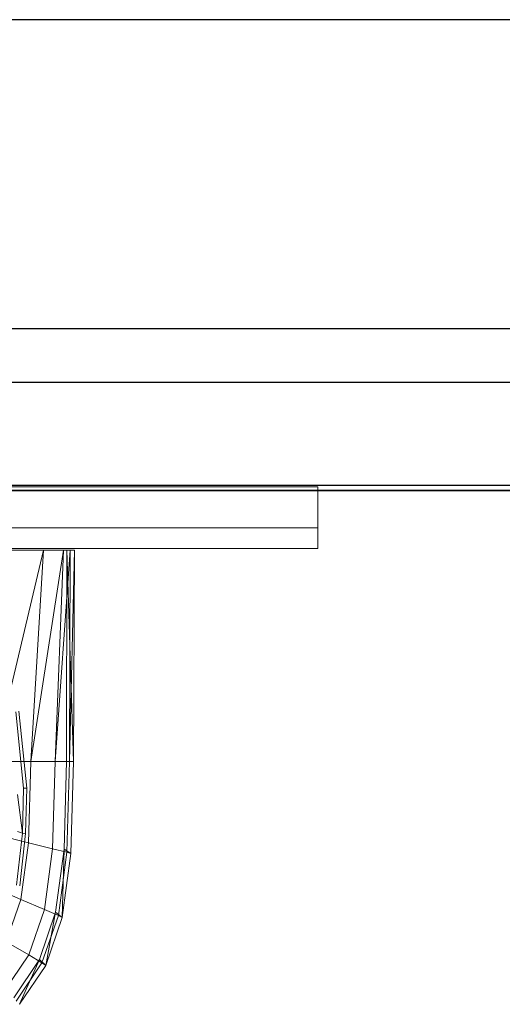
# Model space of a CAD drawing. Header units: metres. Extents: x 391.1 to 427.5, y 12.7 to 28.4.
# Tile 114 of 135: x 409.869 to 410.104, y 27.75 to 28.228. Entities that reach past the tile are written whole.
import ezdxf

# ---------------------------------------------------------------- set-up
doc = ezdxf.new("R2010")
doc.units = ezdxf.units.M
doc.layers.add('01_SUELOS', color=7, linetype='Continuous', lineweight=25, true_color=0x007f00)
for name, color, linetype, lineweight in [('02_MOBILIARIO', 7, 'Continuous', 18), ('A-DETL-____-MBND', 7, 'Continuous', 18), ('A-GENM-____-OTLN', 7, 'Continuous', 18), ('A-WALL-____-MCUT', 7, 'Continuous', 25), ('A-WALL-____-OTLN', 7, 'Continuous', 25)]:
    doc.layers.add(name, color=color, linetype=linetype, lineweight=lineweight)

# ---------------------------------------------------------------- blocks, each defined once
blk = doc.blocks.new('Family - Rentamans P1-154608-04_PCI_P1')
at = {"layer": 'A-DETL-____-MBND', "color": 253, "true_color": 0xaaaaaa}
for p, q in [((0.36146, 0.265), (0.00406, 0.265)), ((0.35008, 0.265), (0.32574, 0.16227)), ((0.35008, 0.265), (0.32734, 0.265)), ((0.35983, 0.265), (0.34405, 0.16227)), ((0.34405, 0.16227), (0.35008, 0.265)), ((0.35983, 0.265), (0.35008, 0.265)), ((0.36308, 0.265), (0.35585, 0.16227)), ((0.35585, 0.16227), (0.35983, 0.265)), ((0.36308, 0.265), (0.35983, 0.265)), ((0.36141, 0.16227), (0.36146, 0.265)), ((0.3648, 0.16227), (0.36146, 0.265)), ((0.36146, 0.265), (0.36526, 0.265)), ((0.36283, 0.16227), (0.36526, 0.265)), ((0.36283, 0.16227), (0.36308, 0.265)), ((0.36526, 0.265), (0.36308, 0.265)), ((0.3648, 0.16227), (0.36526, 0.265)), ((0.33823, 0.18684), (0.34199, 0.14943)), ((0.33669, 0.18639), (0.34041, 0.14934)), ((0.34405, 0.16227), (0.32574, 0.16227)), ((0.34287, 0.1228), (0.34405, 0.16227)), ((0.35585, 0.16227), (0.34405, 0.16227)), ((0.3546, 0.11992), (0.35585, 0.16227)), ((0.36283, 0.16227), (0.35585, 0.16227)), ((0.36016, 0.11975), (0.36141, 0.16227)), ((0.36479, 0.16227), (0.36141, 0.16227)), ((0.36152, 0.11821), (0.36283, 0.16227)), ((0.36283, 0.16227), (0.3648, 0.16227)), ((0.36347, 0.11764), (0.3648, 0.16227)), ((0.34041, 0.14934), (0.33987, 0.12745)), ((0.34041, 0.14934), (0.34199, 0.14943)), ((0.34199, 0.14943), (0.34144, 0.12731)), ((0.33749, 0.14625), (0.33987, 0.12745)), ((0.34287, 0.1228), (0.3247, 0.12728)), ((0.33987, 0.12745), (0.33702, 0.1022)), ((0.33756, 0.12822), (0.33987, 0.12745)), ((0.34144, 0.12731), (0.33856, 0.10182)), ((0.33987, 0.12745), (0.34144, 0.12731)), ((0.33917, 0.09529), (0.34287, 0.1228)), ((0.3546, 0.11992), (0.34287, 0.1228)), ((0.35061, 0.09039), (0.3546, 0.11992)), ((0.3546, 0.11992), (0.36152, 0.11821)), ((0.35605, 0.08904), (0.36016, 0.11975)), ((0.35928, 0.08652), (0.36016, 0.11975)), ((0.36016, 0.11975), (0.36347, 0.11764)), ((0.35738, 0.08749), (0.36152, 0.11821)), ((0.35928, 0.08652), (0.36347, 0.11764)), ((0.36152, 0.11821), (0.36347, 0.11764)), ((0.33917, 0.09529), (0.32141, 0.1029)), ((0.33203, 0.0747), (0.33917, 0.09529)), ((0.33917, 0.09529), (0.35061, 0.09039)), ((0.34296, 0.06829), (0.35061, 0.09039)), ((0.34814, 0.06606), (0.35605, 0.08904)), ((0.34941, 0.0645), (0.35738, 0.08749)), ((0.35061, 0.09039), (0.35738, 0.08749)), ((0.35121, 0.06324), (0.35605, 0.08904)), ((0.35121, 0.06324), (0.35928, 0.08652)), ((0.35605, 0.08904), (0.35928, 0.08652)), ((0.35738, 0.08749), (0.35928, 0.08652)), ((0.33203, 0.0747), (0.34296, 0.06829)), ((0.33089, 0.05033), (0.34296, 0.06829)), ((0.34296, 0.06829), (0.34941, 0.0645)), ((0.33569, 0.04738), (0.34814, 0.06606)), ((0.33686, 0.04582), (0.34941, 0.0645)), ((0.33849, 0.04431), (0.34814, 0.06606)), ((0.33849, 0.04431), (0.35121, 0.06324)), ((0.34814, 0.06606), (0.35121, 0.06324)), ((0.34941, 0.0645), (0.35121, 0.06324))]:
    blk.add_line(p, q, dxfattribs=at)
blk = doc.blocks.new('Family - LONDR55-XX_ZZ-ARQ-CAA-M3D-Londres55-154745-04_PCI_P1')
at = {"layer": '01_SUELOS', "color": 9, "true_color": 0xaad4aa}
for p, q in [((6.02037, 2.07), (4.45086, 2.07)), ((4.45086, 2.07), (6.02037, 2.07))]:
    blk.add_line(p, q, dxfattribs=at)
blk = doc.blocks.new('Family - Envans P1-154895-04_PCI_P1')
at = {"layer": 'A-WALL-____-MCUT', "color": 253, "true_color": 0xaaaaaa}
for p, q in [((25.58571, 0.15), (0.03108, 0.15)), ((0, 0), (25.55599, 0))]:
    blk.add_line(p, q, dxfattribs=at)
at = {"layer": 'A-WALL-____-OTLN', "color": 253, "true_color": 0xaaaaaa}
for p, q in [((25.58571, 0.15), (0.03108, 0.15)), ((0, 0), (25.55599, 0))]:
    blk.add_line(p, q, dxfattribs=at)
at = {"layer": 'A-WALL-____-OTLN', "color": 253, "lineweight": 18, "true_color": 0xaaaaaa}
blk.add_line((0, 0), (25.55599, 0), dxfattribs=at)
blk = doc.blocks.new('Family - LONDR55-XX_ZZ-ARQ-CAA-M3D-Londres55-154669-04_PCI_P1')
at = {"layer": 'A-GENM-____-OTLN', "color": 253, "true_color": 0xaaaaaa}
for p, q in [((0.6, 0.03), (0, 0.03)), ((0, 0.03), (0, 0.01)), ((0, 0.03), (0, 0.01)), ((0.6, 0.03), (0, 0.03)), ((0.6, 0.01), (0.6, 0.03)), ((0.6, 0.01), (0.6, 0.03)), ((0, 0.01), (0.6, 0.01)), ((0, 0.01), (0.6, 0.01)), ((0.6, 0.01), (0, 0.01)), ((0, 0.01), (0, 0)), ((0, 0), (0, 0.01)), ((0, 0.01), (0.6, 0.01)), ((0.6, 0), (0.6, 0.01)), ((0.6, 0.01), (0.6, 0)), ((0, 0), (0.6, 0)), ((0.6, 0), (0, 0))]:
    blk.add_line(p, q, dxfattribs=at)
blk = doc.blocks.new('Family - Mirall P1-155000-04_PCI_P1')
blk.add_blockref('Family - LONDR55-XX_ZZ-ARQ-CAA-M3D-Londres55-154669-04_PCI_P1', (0, 0))
blk = doc.blocks.new('Family - Envans P1-155219-04_PCI_P1')
at = {"layer": 'A-WALL-____-MCUT', "color": 253, "true_color": 0xaaaaaa}
for p, q in [((1.46951, 0.05), (0, 0.05)), ((0, 0), (1.46951, 0))]:
    blk.add_line(p, q, dxfattribs=at)
at = {"layer": 'A-WALL-____-OTLN', "color": 253, "true_color": 0xaaaaaa}
for p, q in [((1.46951, 0.05), (0, 0.05)), ((0, 0), (1.46951, 0))]:
    blk.add_line(p, q, dxfattribs=at)
at = {"layer": 'A-WALL-____-OTLN', "color": 253, "lineweight": 18, "true_color": 0xaaaaaa}
blk.add_line((0, 0), (1.46951, 0), dxfattribs=at)
blk = doc.blocks.new('LONDR55-XX_ZZ-ARQ-CAA-M3D-Londres55_ifc-1-04_PCI_P1')
at = {"layer": '01_SUELOS', "color": 253, "lineweight": 18, "true_color": 0xaaaaaa}
blk.add_blockref('Family - LONDR55-XX_ZZ-ARQ-CAA-M3D-Londres55-154745-04_PCI_P1', (404.43662, 25.92946), dxfattribs=at)
at = {"layer": '02_MOBILIARIO', "color": 253, "lineweight": 18, "true_color": 0xaaaaaa}
blk.add_blockref('Family - Rentamans P1-154608-04_PCI_P1', (409.53066, 27.70542), dxfattribs=at)
at = {"layer": 'A-GENM-____-OTLN', "color": 253, "lineweight": 18, "true_color": 0xaaaaaa}
blk.add_blockref('Family - Mirall P1-155000-04_PCI_P1', (409.41432, 27.9713), dxfattribs=at)
at = {"layer": 'A-WALL-____-OTLN', "color": 253, "lineweight": 18, "true_color": 0xaaaaaa, "rotation": 180}
blk.add_blockref('Family - Envans P1-154895-04_PCI_P1', (426.84641, 28.22825), dxfattribs=at)
at = {"layer": 'A-WALL-____-OTLN', "color": 253, "lineweight": 18, "true_color": 0xaaaaaa}
blk.add_blockref('Family - Envans P1-155219-04_PCI_P1', (408.98747, 28.00198), dxfattribs=at)

msp = doc.modelspace()

# ---------------------------------------------------------------- block references
at = {"lineweight": 5}
msp.add_blockref('LONDR55-XX_ZZ-ARQ-CAA-M3D-Londres55_ifc-1-04_PCI_P1', (0, 0), dxfattribs=at)

doc.saveas('drawing.dxf')
